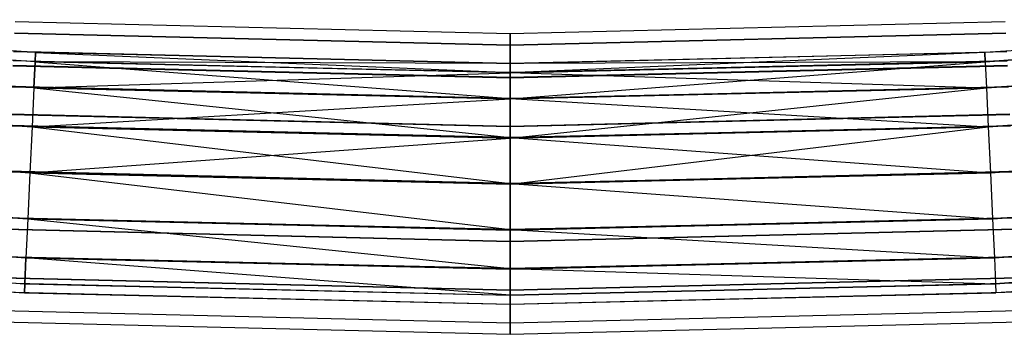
# Model space of a CAD drawing. Extents: x -176 to 176, y -176 to 176.
# Tile 133 of 208: x -8.16 to 8.22, y -175.5 to -170.27. Entities that reach past the tile are written whole.
import ezdxf

# ---------------------------------------------------------------- set-up
doc = ezdxf.new("R2010")
doc.units = 0
doc.header["$LTSCALE"] = 25.4
doc.layers.get('0').update_dxf_attribs({"linetype": 'CONTINUOUS'})

# ---------------------------------------------------------------- blocks, each defined once
blk = doc.blocks.new('BIURKOWA_B_STL')
at = {"color": 0}
for p, q in [((-7.897, -170.818, 408), (-15.778, -170.271, 408)), ((-7.897, -170.818, 408), (-15.778, -170.271, 408)), ((-7.897, -170.818, 197), (-15.778, -170.271, 197)), ((-7.897, -170.818, 197), (-15.778, -170.271, 197)), ((-8.237, -170.301, 408), (0, -170.5, 408)), ((-8.237, -170.301, 408), (0, -170.5, 408)), ((-8.237, -170.301, 196.996), (0, -170.5, 196.996)), ((-8.237, -170.301, 196.996), (0, -170.5, 196.996)), ((0, -170.5, 408), (8.237, -170.301, 408)), ((0, -170.5, 408), (8.237, -170.301, 408)), ((0, -170.5, 196.996), (8.237, -170.301, 196.996)), ((0, -170.5, 196.996), (8.237, -170.301, 196.996)), ((15.778, -170.271, 408), (7.897, -170.818, 408)), ((15.778, -170.271, 408), (7.897, -170.818, 408)), ((15.778, -170.271, 197), (7.897, -170.818, 197)), ((15.778, -170.271, 197), (7.897, -170.818, 197)), ((-7.904, -170.97, 407.235), (-15.792, -170.422, 407.235)), ((-7.904, -170.97, 407.235), (-15.792, -170.422, 407.235)), ((-7.904, -170.97, 408.765), (-15.792, -170.422, 408.765)), ((-7.904, -170.97, 408.765), (-15.792, -170.422, 408.765)), ((-7.904, -170.97, 196.235), (-15.792, -170.422, 196.235)), ((-7.904, -170.97, 196.235), (-15.792, -170.422, 196.235)), ((-7.904, -170.97, 197.765), (-15.792, -170.422, 197.765)), ((-7.904, -170.97, 197.765), (-15.792, -170.422, 197.765)), ((-8.247, -170.489, 197.952), (0, -170.688, 197.952)), ((-8.247, -170.489, 197.952), (0, -170.688, 197.952)), ((-8.247, -170.491, 407.043), (0, -170.69, 407.043)), ((-8.247, -170.491, 407.043), (0, -170.69, 407.043)), ((-8.247, -170.491, 408.957), (0, -170.69, 408.957)), ((-8.247, -170.491, 408.957), (0, -170.69, 408.957)), ((-8.247, -170.492, 196.04), (0, -170.692, 196.04)), ((-8.247, -170.492, 196.04), (0, -170.692, 196.04)), ((0, -170.688, 197.952), (8.247, -170.489, 197.952)), ((0, -170.688, 197.952), (8.247, -170.489, 197.952)), ((0, -170.69, 407.043), (8.247, -170.491, 407.043)), ((0, -170.69, 407.043), (8.247, -170.491, 407.043)), ((0, -170.69, 408.957), (8.247, -170.491, 408.957)), ((0, -170.69, 408.957), (8.247, -170.491, 408.957)), ((0, -170.692, 196.04), (8.247, -170.492, 196.04)), ((0, -170.692, 196.04), (8.247, -170.492, 196.04)), ((0, -170.5, 408), (0, -170.69, 407.043)), ((0, -170.69, 408.957), (0, -170.5, 408)), ((0, -170.5, 408), (0, -170.69, 407.043)), ((0, -170.69, 408.957), (0, -170.5, 408)), ((0, -170.5, 196.996), (0, -170.692, 196.04)), ((0, -170.688, 197.952), (0, -170.5, 196.996)), ((0, -170.5, 196.996), (0, -170.692, 196.04)), ((0, -170.688, 197.952), (0, -170.5, 196.996)), ((15.792, -170.422, 408.765), (7.904, -170.97, 408.765)), ((7.904, -170.97, 407.235), (15.792, -170.422, 407.235)), ((15.792, -170.422, 408.765), (7.904, -170.97, 408.765)), ((7.904, -170.97, 407.235), (15.792, -170.422, 407.235)), ((15.792, -170.422, 197.765), (7.904, -170.97, 197.765)), ((7.904, -170.97, 196.235), (15.792, -170.422, 196.235)), ((15.792, -170.422, 197.765), (7.904, -170.97, 197.765)), ((7.904, -170.97, 196.235), (15.792, -170.422, 196.235)), ((0, -171, 196.996), (-8.262, -170.8, 196.996)), ((0, -171, 196.996), (-8.262, -170.8, 196.996)), ((-8.262, -170.8, 408), (0, -171, 408)), ((-8.262, -170.8, 408), (0, -171, 408)), ((-7.897, -170.818, 408), (-7.904, -170.97, 408.765)), ((-7.904, -170.97, 407.235), (-7.897, -170.818, 408)), ((-7.904, -170.97, 407.235), (-7.897, -170.818, 408)), ((-7.897, -170.818, 408), (-7.904, -170.97, 408.765)), ((-7.904, -170.97, 196.235), (-7.897, -170.818, 197)), ((-7.904, -170.97, 196.235), (-7.897, -170.818, 197)), ((-7.897, -170.818, 197), (-7.904, -170.97, 197.765)), ((-7.897, -170.818, 197), (-7.904, -170.97, 197.765)), ((0, -171, 408), (-7.897, -170.818, 408)), ((0, -171, 408), (-7.897, -170.818, 408)), ((0, -171, 196.996), (-7.897, -170.818, 197)), ((-7.897, -170.818, 197), (0, -171.15, 197.761)), ((0, -171, 196.996), (-7.897, -170.818, 197)), ((-7.897, -170.818, 197), (0, -171.15, 197.761)), ((0, -171.228, 198.764), (0, -170.688, 197.952)), ((0, -171.228, 198.764), (0, -170.688, 197.952)), ((0, -170.69, 407.043), (0, -171.232, 406.232)), ((0, -171.232, 409.768), (0, -170.69, 408.957)), ((0, -170.69, 407.043), (0, -171.232, 406.232)), ((0, -171.232, 409.768), (0, -170.69, 408.957)), ((0, -170.692, 196.04), (0, -171.235, 195.23)), ((0, -170.692, 196.04), (0, -171.235, 195.23)), ((0, -171, 196.996), (8.262, -170.8, 196.996)), ((0, -171, 196.996), (8.262, -170.8, 196.996)), ((0, -171, 408), (8.262, -170.8, 408)), ((0, -171, 408), (8.262, -170.8, 408)), ((7.897, -170.818, 408), (0, -171, 408)), ((7.897, -170.818, 408), (0, -171, 408)), ((7.897, -170.818, 197), (0, -171, 196.996)), ((7.897, -170.818, 197), (0, -171, 196.996)), ((7.897, -170.818, 197), (0, -171.154, 196.231)), ((7.897, -170.818, 197), (0, -171.154, 196.231)), ((7.897, -170.818, 408), (7.904, -170.97, 408.765)), ((7.897, -170.818, 408), (7.904, -170.97, 408.765)), ((7.904, -170.97, 407.235), (7.897, -170.818, 408)), ((7.904, -170.97, 407.235), (7.897, -170.818, 408)), ((7.897, -170.818, 197), (7.904, -170.97, 197.765)), ((7.897, -170.818, 197), (7.904, -170.97, 197.765)), ((7.904, -170.97, 196.235), (7.897, -170.818, 197)), ((7.904, -170.97, 196.235), (7.897, -170.818, 197)), ((-7.924, -171.403, 406.586), (-15.832, -170.854, 406.586)), ((-7.924, -171.403, 406.586), (-15.832, -170.854, 406.586)), ((-7.924, -171.403, 409.414), (-15.832, -170.854, 409.414)), ((-7.924, -171.403, 409.414), (-15.832, -170.854, 409.414)), ((-7.924, -171.403, 195.586), (-15.832, -170.854, 195.586)), ((-7.924, -171.403, 195.586), (-15.832, -170.854, 195.586)), ((-7.924, -171.403, 198.414), (-15.832, -170.854, 198.414)), ((-7.924, -171.403, 198.414), (-15.832, -170.854, 198.414)), ((-8.269, -170.95, 197.761), (0, -171.15, 197.761)), ((-8.269, -170.95, 197.761), (0, -171.15, 197.761)), ((0, -171.152, 408.765), (-8.269, -170.952, 408.765)), ((0, -171.152, 407.235), (-8.269, -170.952, 407.235)), ((0, -171.152, 408.765), (-8.269, -170.952, 408.765)), ((0, -171.152, 407.235), (-8.269, -170.952, 407.235)), ((0, -171.154, 196.231), (-8.269, -170.954, 196.231)), ((0, -171.154, 196.231), (-8.269, -170.954, 196.231)), ((-7.924, -171.403, 406.586), (-7.904, -170.97, 407.235)), ((-7.924, -171.403, 406.586), (-7.904, -170.97, 407.235)), ((-7.904, -170.97, 408.765), (-7.924, -171.403, 409.414)), ((-7.904, -170.97, 408.765), (-7.924, -171.403, 409.414)), ((-7.924, -171.403, 195.586), (-7.904, -170.97, 196.235)), ((-7.904, -170.97, 197.765), (-7.924, -171.403, 198.414)), ((-7.904, -170.97, 197.765), (-7.924, -171.403, 198.414)), ((-7.924, -171.403, 195.586), (-7.904, -170.97, 196.235)), ((0, -171.152, 407.235), (-7.904, -170.97, 407.235)), ((0, -171.152, 408.765), (-7.904, -170.97, 408.765)), ((0, -171.152, 407.235), (-7.904, -170.97, 407.235)), ((0, -171.152, 408.765), (-7.904, -170.97, 408.765)), ((0, -171, 196.996), (-7.904, -170.97, 196.235)), ((0, -171.15, 197.761), (-7.904, -170.97, 197.765)), ((-7.904, -170.97, 197.765), (0, -171.582, 198.41)), ((0, -171.15, 197.761), (-7.904, -170.97, 197.765)), ((-7.904, -170.97, 197.765), (0, -171.582, 198.41)), ((0, -171.154, 196.231), (-7.904, -170.97, 196.235)), ((0, -171, 196.996), (-7.904, -170.97, 196.235)), ((0, -171.154, 196.231), (-7.904, -170.97, 196.235)), ((0, -171.15, 197.761), (8.269, -170.95, 197.761)), ((0, -171.15, 197.761), (8.269, -170.95, 197.761)), ((0, -171.152, 408.765), (8.269, -170.952, 408.765)), ((0, -171.152, 408.765), (8.269, -170.952, 408.765)), ((0, -171.152, 407.235), (8.269, -170.952, 407.235)), ((0, -171.152, 407.235), (8.269, -170.952, 407.235)), ((0, -171.154, 196.231), (8.269, -170.954, 196.231)), ((0, -171.154, 196.231), (8.269, -170.954, 196.231)), ((0, -171.152, 407.235), (7.904, -170.97, 407.235)), ((7.904, -170.97, 408.765), (0, -171.152, 408.765)), ((7.904, -170.97, 408.765), (0, -171.152, 408.765)), ((0, -171.152, 407.235), (7.904, -170.97, 407.235)), ((0, -171.588, 195.583), (7.904, -170.97, 196.235)), ((0, -171.154, 196.231), (7.904, -170.97, 196.235)), ((0, -171.588, 195.583), (7.904, -170.97, 196.235)), ((7.904, -170.97, 197.765), (0, -171.15, 197.761)), ((7.904, -170.97, 197.765), (0, -171.15, 197.761)), ((7.904, -170.97, 197.765), (0, -171, 196.996)), ((7.904, -170.97, 197.765), (0, -171, 196.996)), ((0, -171.154, 196.231), (7.904, -170.97, 196.235)), ((0, -171, 408), (0, -171.152, 408.765)), ((0, -171, 408), (0, -171.152, 408.765)), ((0, -171.152, 407.235), (0, -171, 408)), ((0, -171.152, 407.235), (0, -171, 408)), ((0, -171.154, 196.231), (0, -171, 196.996)), ((0, -171, 196.996), (0, -171.15, 197.761)), ((0, -171, 196.996), (0, -171.15, 197.761)), ((0, -171.154, 196.231), (0, -171, 196.996)), ((0, -171, 408), (0, -171.152, 408.765)), ((0, -171.152, 407.235), (0, -171, 408)), ((0, -171, 408), (0, -171.152, 408.765)), ((0, -171.152, 407.235), (0, -171, 408)), ((0, -171, 196.996), (0, -171.15, 197.761)), ((0, -171, 196.996), (0, -171.15, 197.761)), ((0, -171.154, 196.231), (0, -171, 196.996)), ((0, -171.154, 196.231), (0, -171, 196.996)), ((7.904, -170.97, 407.235), (7.924, -171.403, 406.586)), ((7.904, -170.97, 407.235), (7.924, -171.403, 406.586)), ((7.904, -170.97, 408.765), (7.924, -171.403, 409.414)), ((7.904, -170.97, 408.765), (7.924, -171.403, 409.414)), ((7.904, -170.97, 196.235), (7.924, -171.403, 195.586)), ((7.904, -170.97, 196.235), (7.924, -171.403, 195.586)), ((7.904, -170.97, 197.765), (7.924, -171.403, 198.414)), ((7.904, -170.97, 197.765), (7.924, -171.403, 198.414)), ((7.924, -171.403, 406.586), (15.832, -170.854, 406.586)), ((7.924, -171.403, 406.586), (15.832, -170.854, 406.586)), ((15.832, -170.854, 409.414), (7.924, -171.403, 409.414)), ((15.832, -170.854, 409.414), (7.924, -171.403, 409.414)), ((7.924, -171.403, 195.586), (15.832, -170.854, 195.586)), ((7.924, -171.403, 195.586), (15.832, -170.854, 195.586)), ((15.832, -170.854, 198.414), (7.924, -171.403, 198.414)), ((15.832, -170.854, 198.414), (7.924, -171.403, 198.414)), ((-8.273, -171.028, 198.764), (0, -171.228, 198.764)), ((-8.273, -171.028, 198.764), (0, -171.228, 198.764)), ((-8.273, -171.032, 406.232), (0, -171.232, 406.232)), ((-8.273, -171.032, 406.232), (0, -171.232, 406.232)), ((-8.273, -171.032, 409.768), (0, -171.232, 409.768)), ((-8.273, -171.032, 409.768), (0, -171.232, 409.768)), ((-8.273, -171.035, 195.23), (0, -171.235, 195.23)), ((-8.273, -171.035, 195.23), (0, -171.235, 195.23)), ((-7.924, -171.403, 195.586), (0, -171.154, 196.231)), ((-7.924, -171.403, 195.586), (0, -171.154, 196.231)), ((0, -171.228, 198.764), (8.273, -171.028, 198.764)), ((0, -171.228, 198.764), (8.273, -171.028, 198.764)), ((0, -171.232, 406.232), (8.273, -171.032, 406.232)), ((0, -171.232, 406.232), (8.273, -171.032, 406.232)), ((0, -171.232, 409.768), (8.273, -171.032, 409.768)), ((0, -171.232, 409.768), (8.273, -171.032, 409.768)), ((0, -171.235, 195.23), (8.273, -171.035, 195.23)), ((0, -171.235, 195.23), (8.273, -171.035, 195.23)), ((0, -171.15, 197.761), (0, -171.582, 198.41)), ((0, -171.15, 197.761), (0, -171.582, 198.41)), ((0, -171.15, 197.761), (7.924, -171.403, 198.414)), ((0, -171.15, 197.761), (7.924, -171.403, 198.414)), ((0, -171.15, 197.761), (0, -171.582, 198.41)), ((0, -171.15, 197.761), (0, -171.582, 198.41)), ((0, -171.152, 407.235), (0, -171.586, 406.586)), ((0, -171.152, 407.235), (0, -171.586, 406.586)), ((0, -171.152, 408.765), (0, -171.586, 409.414)), ((0, -171.152, 408.765), (0, -171.586, 409.414)), ((0, -171.152, 407.235), (0, -171.586, 406.586)), ((0, -171.152, 408.765), (0, -171.586, 409.414)), ((0, -171.152, 408.765), (0, -171.586, 409.414)), ((0, -171.152, 407.235), (0, -171.586, 406.586)), ((0, -171.588, 195.583), (0, -171.154, 196.231)), ((0, -171.588, 195.583), (0, -171.154, 196.231)), ((0, -171.588, 195.583), (0, -171.154, 196.231)), ((0, -171.588, 195.583), (0, -171.154, 196.231)), ((0, -172.038, 199.307), (0, -171.228, 198.764)), ((0, -172.038, 199.307), (0, -171.228, 198.764)), ((0, -171.232, 406.232), (0, -172.043, 405.69)), ((0, -172.043, 410.31), (0, -171.232, 409.768)), ((0, -171.232, 406.232), (0, -172.043, 405.69)), ((0, -172.043, 410.31), (0, -171.232, 409.768)), ((0, -171.235, 195.23), (0, -172.046, 194.689)), ((0, -171.235, 195.23), (0, -172.046, 194.689)), ((-15.892, -171.5, 406.152), (-7.954, -172.051, 406.152)), ((-15.892, -171.5, 406.152), (-7.954, -172.051, 406.152)), ((-7.954, -172.051, 409.848), (-15.892, -171.5, 409.848)), ((-7.954, -172.051, 409.848), (-15.892, -171.5, 409.848)), ((-15.892, -171.5, 195.152), (-7.954, -172.051, 195.152)), ((-15.892, -171.5, 195.152), (-7.954, -172.051, 195.152)), ((-7.954, -172.051, 198.848), (-15.892, -171.5, 198.848)), ((-7.954, -172.051, 198.848), (-15.892, -171.5, 198.848)), ((0, -171.582, 198.41), (-8.29, -171.381, 198.41)), ((0, -171.582, 198.41), (-8.29, -171.381, 198.41)), ((0, -171.586, 406.586), (-8.29, -171.385, 406.586)), ((0, -171.586, 406.586), (-8.29, -171.385, 406.586)), ((0, -171.586, 409.414), (-8.29, -171.385, 409.414)), ((0, -171.586, 409.414), (-8.29, -171.385, 409.414)), ((-8.29, -171.388, 195.583), (0, -171.588, 195.583)), ((-8.29, -171.388, 195.583), (0, -171.588, 195.583)), ((-7.924, -171.403, 406.586), (-7.954, -172.051, 406.152)), ((-7.924, -171.403, 406.586), (-7.954, -172.051, 406.152)), ((-7.924, -171.403, 409.414), (-7.954, -172.051, 409.848)), ((-7.924, -171.403, 409.414), (-7.954, -172.051, 409.848)), ((-7.924, -171.403, 195.586), (-7.954, -172.051, 195.152)), ((-7.924, -171.403, 195.586), (-7.954, -172.051, 195.152)), ((-7.924, -171.403, 198.414), (-7.954, -172.051, 198.848)), ((-7.924, -171.403, 198.414), (-7.954, -172.051, 198.848)), ((-7.924, -171.403, 406.586), (0, -171.586, 406.586)), ((-7.924, -171.403, 406.586), (0, -171.586, 406.586)), ((0, -171.586, 409.414), (-7.924, -171.403, 409.414)), ((0, -171.586, 409.414), (-7.924, -171.403, 409.414)), ((-7.924, -171.403, 195.586), (0, -171.588, 195.583)), ((-7.924, -171.403, 195.586), (0, -171.588, 195.583)), ((0, -171.582, 198.41), (-7.924, -171.403, 198.414)), ((-7.924, -171.403, 198.414), (0, -172.229, 198.845)), ((0, -171.582, 198.41), (-7.924, -171.403, 198.414)), ((-7.924, -171.403, 198.414), (0, -172.229, 198.845)), ((0, -171.582, 198.41), (8.29, -171.381, 198.41)), ((0, -171.582, 198.41), (8.29, -171.381, 198.41)), ((0, -171.586, 409.414), (8.29, -171.385, 409.414)), ((0, -171.586, 409.414), (8.29, -171.385, 409.414)), ((0, -171.586, 406.586), (8.29, -171.385, 406.586)), ((0, -171.586, 406.586), (8.29, -171.385, 406.586)), ((0, -171.588, 195.583), (8.29, -171.388, 195.583)), ((0, -171.588, 195.583), (8.29, -171.388, 195.583)), ((0, -171.586, 406.586), (7.924, -171.403, 406.586)), ((0, -171.586, 406.586), (7.924, -171.403, 406.586)), ((7.924, -171.403, 409.414), (0, -171.586, 409.414)), ((7.924, -171.403, 409.414), (0, -171.586, 409.414)), ((0, -172.237, 195.151), (7.924, -171.403, 195.586)), ((0, -171.588, 195.583), (7.924, -171.403, 195.586)), ((0, -172.237, 195.151), (7.924, -171.403, 195.586)), ((0, -171.588, 195.583), (7.924, -171.403, 195.586)), ((7.924, -171.403, 198.414), (0, -171.582, 198.41)), ((7.924, -171.403, 198.414), (0, -171.582, 198.41)), ((7.924, -171.403, 406.586), (7.954, -172.051, 406.152)), ((7.924, -171.403, 406.586), (7.954, -172.051, 406.152)), ((7.924, -171.403, 409.414), (7.954, -172.051, 409.848)), ((7.924, -171.403, 409.414), (7.954, -172.051, 409.848)), ((7.924, -171.403, 195.586), (7.954, -172.051, 195.152)), ((7.924, -171.403, 195.586), (7.954, -172.051, 195.152)), ((7.924, -171.403, 198.414), (7.954, -172.051, 198.848)), ((7.924, -171.403, 198.414), (7.954, -172.051, 198.848)), ((7.954, -172.051, 406.152), (15.892, -171.5, 406.152)), ((7.954, -172.051, 406.152), (15.892, -171.5, 406.152)), ((15.892, -171.5, 409.848), (7.954, -172.051, 409.848)), ((15.892, -171.5, 409.848), (7.954, -172.051, 409.848)), ((7.954, -172.051, 195.152), (15.892, -171.5, 195.152)), ((7.954, -172.051, 195.152), (15.892, -171.5, 195.152)), ((15.892, -171.5, 198.848), (7.954, -172.051, 198.848)), ((15.892, -171.5, 198.848), (7.954, -172.051, 198.848)), ((-7.954, -172.051, 195.152), (0, -171.588, 195.583)), ((-7.954, -172.051, 195.152), (0, -171.588, 195.583)), ((0, -171.582, 198.41), (0, -172.229, 198.845)), ((0, -171.582, 198.41), (0, -172.229, 198.845)), ((0, -171.582, 198.41), (7.954, -172.051, 198.848)), ((0, -171.582, 198.41), (7.954, -172.051, 198.848)), ((0, -171.582, 198.41), (0, -172.229, 198.845)), ((0, -171.582, 198.41), (0, -172.229, 198.845)), ((0, -171.586, 406.586), (0, -172.235, 406.152)), ((0, -171.586, 406.586), (0, -172.235, 406.152)), ((0, -171.586, 409.414), (0, -172.235, 409.848)), ((0, -171.586, 409.414), (0, -172.235, 409.848)), ((0, -171.586, 406.586), (0, -172.235, 406.152)), ((0, -171.586, 409.414), (0, -172.235, 409.848)), ((0, -171.586, 409.414), (0, -172.235, 409.848)), ((0, -171.586, 406.586), (0, -172.235, 406.152)), ((0, -172.237, 195.151), (0, -171.588, 195.583)), ((0, -172.237, 195.151), (0, -171.588, 195.583)), ((0, -172.237, 195.151), (0, -171.588, 195.583)), ((0, -172.237, 195.151), (0, -171.588, 195.583)), ((-8.312, -171.837, 199.307), (0, -172.038, 199.307)), ((-8.312, -171.837, 199.307), (0, -172.038, 199.307)), ((-8.312, -171.842, 405.69), (0, -172.043, 405.69)), ((-8.312, -171.842, 405.69), (0, -172.043, 405.69)), ((-8.312, -171.842, 410.31), (0, -172.043, 410.31)), ((-8.312, -171.842, 410.31), (0, -172.043, 410.31)), ((-8.312, -171.845, 194.689), (0, -172.046, 194.689)), ((-8.312, -171.845, 194.689), (0, -172.046, 194.689)), ((0, -172.038, 199.307), (8.312, -171.837, 199.307)), ((0, -172.038, 199.307), (8.312, -171.837, 199.307)), ((0, -172.043, 405.69), (8.312, -171.842, 405.69)), ((0, -172.043, 405.69), (8.312, -171.842, 405.69)), ((0, -172.043, 410.31), (8.312, -171.842, 410.31)), ((0, -172.043, 410.31), (8.312, -171.842, 410.31)), ((0, -172.046, 194.689), (8.312, -171.845, 194.689)), ((0, -172.046, 194.689), (8.312, -171.845, 194.689)), ((0, -172.229, 198.845), (-8.321, -172.028, 198.845)), ((0, -172.229, 198.845), (-8.321, -172.028, 198.845)), ((-8.321, -172.034, 406.152), (0, -172.235, 406.152)), ((-8.321, -172.034, 406.152), (0, -172.235, 406.152)), ((0, -172.235, 409.848), (-8.321, -172.034, 409.848)), ((0, -172.235, 409.848), (-8.321, -172.034, 409.848)), ((0, -172.237, 195.151), (-8.321, -172.036, 195.151)), ((0, -172.237, 195.151), (-8.321, -172.036, 195.151)), ((-7.954, -172.051, 406.152), (-7.99, -172.815, 406)), ((-7.954, -172.051, 406.152), (-7.99, -172.815, 406)), ((-7.954, -172.051, 409.848), (-7.99, -172.815, 410)), ((-7.954, -172.051, 409.848), (-7.99, -172.815, 410)), ((-7.954, -172.051, 195.152), (-7.99, -172.815, 195)), ((-7.954, -172.051, 195.152), (-7.99, -172.815, 195)), ((-7.954, -172.051, 198.848), (-7.99, -172.815, 199)), ((-7.954, -172.051, 198.848), (-7.99, -172.815, 199)), ((-7.954, -172.051, 406.152), (0, -172.235, 406.152)), ((-7.954, -172.051, 406.152), (0, -172.235, 406.152)), ((0, -172.235, 409.848), (-7.954, -172.051, 409.848)), ((0, -172.235, 409.848), (-7.954, -172.051, 409.848)), ((-7.954, -172.051, 195.152), (0, -172.237, 195.151)), ((-7.954, -172.051, 195.152), (0, -172.237, 195.151)), ((0, -172.229, 198.845), (-7.954, -172.051, 198.848)), ((-7.954, -172.051, 198.848), (0, -172.993, 199)), ((0, -172.229, 198.845), (-7.954, -172.051, 198.848)), ((-7.954, -172.051, 198.848), (0, -172.993, 199)), ((0, -172.229, 198.845), (8.321, -172.028, 198.845)), ((0, -172.229, 198.845), (8.321, -172.028, 198.845)), ((0, -172.235, 409.848), (8.321, -172.034, 409.848)), ((0, -172.235, 409.848), (8.321, -172.034, 409.848)), ((0, -172.235, 406.152), (8.321, -172.034, 406.152)), ((0, -172.235, 406.152), (8.321, -172.034, 406.152)), ((0, -172.237, 195.151), (8.321, -172.036, 195.151)), ((0, -172.237, 195.151), (8.321, -172.036, 195.151)), ((0, -172.993, 199.5), (0, -172.038, 199.307)), ((0, -172.993, 199.5), (0, -172.038, 199.307)), ((0, -172.043, 405.69), (0, -173, 405.5)), ((0, -173, 410.5), (0, -172.043, 410.31)), ((0, -172.043, 405.69), (0, -173, 405.5)), ((0, -173, 410.5), (0, -172.043, 410.31)), ((0, -172.046, 194.689), (0, -173.002, 194.5)), ((0, -172.046, 194.689), (0, -173.002, 194.5)), ((0, -172.235, 406.152), (7.954, -172.051, 406.152)), ((0, -172.235, 406.152), (7.954, -172.051, 406.152)), ((7.954, -172.051, 409.848), (0, -172.235, 409.848)), ((7.954, -172.051, 409.848), (0, -172.235, 409.848)), ((0, -173.002, 195), (7.954, -172.051, 195.152)), ((0, -172.237, 195.151), (7.954, -172.051, 195.152)), ((0, -173.002, 195), (7.954, -172.051, 195.152)), ((0, -172.237, 195.151), (7.954, -172.051, 195.152)), ((7.954, -172.051, 198.848), (0, -172.229, 198.845)), ((7.954, -172.051, 198.848), (0, -172.229, 198.845)), ((7.954, -172.051, 406.152), (7.99, -172.815, 406)), ((7.954, -172.051, 406.152), (7.99, -172.815, 406)), ((7.954, -172.051, 409.848), (7.99, -172.815, 410)), ((7.954, -172.051, 409.848), (7.99, -172.815, 410)), ((7.954, -172.051, 195.152), (7.99, -172.815, 195)), ((7.954, -172.051, 195.152), (7.99, -172.815, 195)), ((7.954, -172.051, 198.848), (7.99, -172.815, 199)), ((7.954, -172.051, 198.848), (7.99, -172.815, 199)), ((-15.962, -172.262, 406), (-7.99, -172.815, 406)), ((-15.962, -172.262, 406), (-7.99, -172.815, 406)), ((-7.99, -172.815, 410), (-15.962, -172.262, 410)), ((-7.99, -172.815, 410), (-15.962, -172.262, 410)), ((-15.962, -172.262, 195), (-7.99, -172.815, 195)), ((-15.962, -172.262, 195), (-7.99, -172.815, 195)), ((-7.99, -172.815, 199), (-15.962, -172.262, 199)), ((-7.99, -172.815, 199), (-15.962, -172.262, 199)), ((-7.99, -172.815, 195), (0, -172.237, 195.151)), ((-7.99, -172.815, 195), (0, -172.237, 195.151)), ((0, -172.229, 198.845), (0, -172.993, 199)), ((0, -172.229, 198.845), (0, -172.993, 199)), ((0, -172.229, 198.845), (7.99, -172.815, 199)), ((0, -172.229, 198.845), (7.99, -172.815, 199)), ((0, -172.229, 198.845), (0, -172.993, 199)), ((0, -172.229, 198.845), (0, -172.993, 199)), ((0, -172.235, 406.152), (0, -173, 406)), ((0, -172.235, 406.152), (0, -173, 406)), ((0, -172.235, 409.848), (0, -173, 410)), ((0, -172.235, 409.848), (0, -173, 410)), ((0, -172.235, 406.152), (0, -173, 406)), ((0, -172.235, 409.848), (0, -173, 410)), ((0, -172.235, 409.848), (0, -173, 410)), ((0, -172.235, 406.152), (0, -173, 406)), ((0, -173.002, 195), (0, -172.237, 195.151)), ((0, -173.002, 195), (0, -172.237, 195.151)), ((0, -173.002, 195), (0, -172.237, 195.151)), ((0, -173.002, 195), (0, -172.237, 195.151)), ((7.99, -172.815, 406), (15.962, -172.262, 406)), ((7.99, -172.815, 406), (15.962, -172.262, 406)), ((15.962, -172.262, 410), (7.99, -172.815, 410)), ((15.962, -172.262, 410), (7.99, -172.815, 410)), ((7.99, -172.815, 195), (15.962, -172.262, 195)), ((7.99, -172.815, 195), (15.962, -172.262, 195)), ((15.962, -172.262, 199), (7.99, -172.815, 199)), ((15.962, -172.262, 199), (7.99, -172.815, 199)), ((-8.358, -172.791, 199.5), (0, -172.993, 199.5)), ((-8.358, -172.791, 199.5), (0, -172.993, 199.5)), ((0, -172.993, 199), (-8.358, -172.791, 199)), ((0, -172.993, 199), (-8.358, -172.791, 199)), ((-8.358, -172.798, 405.5), (0, -173, 405.5)), ((-8.358, -172.798, 405.5), (0, -173, 405.5)), ((-8.358, -172.798, 410.5), (0, -173, 410.5)), ((-8.358, -172.798, 410.5), (0, -173, 410.5)), ((-8.358, -172.798, 410), (0, -173, 410)), ((-8.358, -172.798, 406), (0, -173, 406)), ((-8.358, -172.798, 406), (0, -173, 406)), ((-8.358, -172.798, 410), (0, -173, 410)), ((-8.358, -172.8, 194.5), (0, -173.002, 194.5)), ((-8.358, -172.8, 194.5), (0, -173.002, 194.5)), ((0, -173.002, 195), (-8.358, -172.8, 195)), ((0, -173.002, 195), (-8.358, -172.8, 195)), ((0, -172.993, 199.5), (8.358, -172.791, 199.5)), ((0, -172.993, 199.5), (8.358, -172.791, 199.5)), ((0, -172.993, 199), (8.358, -172.791, 199)), ((0, -172.993, 199), (8.358, -172.791, 199)), ((0, -173, 405.5), (8.358, -172.798, 405.5)), ((0, -173, 405.5), (8.358, -172.798, 405.5)), ((0, -173, 410.5), (8.358, -172.798, 410.5)), ((0, -173, 410.5), (8.358, -172.798, 410.5)), ((0, -173, 410), (8.358, -172.798, 410)), ((0, -173, 410), (8.358, -172.798, 410)), ((0, -173, 406), (8.358, -172.798, 406)), ((0, -173, 406), (8.358, -172.798, 406)), ((0, -173.002, 194.5), (8.358, -172.8, 194.5)), ((0, -173.002, 194.5), (8.358, -172.8, 194.5)), ((0, -173.002, 195), (8.358, -172.8, 195)), ((0, -173.002, 195), (8.358, -172.8, 195)), ((-7.99, -172.815, 406), (-8.025, -173.58, 406.152)), ((-7.99, -172.815, 406), (-8.025, -173.58, 406.152)), ((-7.99, -172.815, 410), (-8.025, -173.58, 409.848)), ((-7.99, -172.815, 410), (-8.025, -173.58, 409.848)), ((-7.99, -172.815, 195), (-8.025, -173.58, 195.152)), ((-7.99, -172.815, 195), (-8.025, -173.58, 195.152)), ((-7.99, -172.815, 199), (-8.025, -173.58, 198.848)), ((-7.99, -172.815, 199), (-8.025, -173.58, 198.848)), ((-7.99, -172.815, 406), (0, -173, 406)), ((-7.99, -172.815, 406), (0, -173, 406)), ((0, -173, 410), (-7.99, -172.815, 410)), ((0, -173, 410), (-7.99, -172.815, 410)), ((-7.99, -172.815, 195), (0, -173.002, 195)), ((-7.99, -172.815, 195), (0, -173.002, 195)), ((0, -172.993, 199), (-7.99, -172.815, 199)), ((-7.99, -172.815, 199), (0, -173.759, 198.851)), ((0, -172.993, 199), (-7.99, -172.815, 199)), ((-7.99, -172.815, 199), (0, -173.759, 198.851)), ((0, -173, 406), (7.99, -172.815, 406)), ((0, -173, 406), (7.99, -172.815, 406)), ((7.99, -172.815, 410), (0, -173, 410)), ((7.99, -172.815, 410), (0, -173, 410)), ((0, -173.002, 195), (7.99, -172.815, 195)), ((0, -173.002, 195), (7.99, -172.815, 195)), ((7.99, -172.815, 199), (0, -172.993, 199)), ((7.99, -172.815, 199), (0, -172.993, 199)), ((7.99, -172.815, 406), (8.025, -173.58, 406.152)), ((7.99, -172.815, 406), (8.025, -173.58, 406.152)), ((7.99, -172.815, 410), (8.025, -173.58, 409.848)), ((7.99, -172.815, 410), (8.025, -173.58, 409.848)), ((7.99, -172.815, 195), (8.025, -173.58, 195.152)), ((7.99, -172.815, 195), (8.025, -173.58, 195.152)), ((7.99, -172.815, 199), (8.025, -173.58, 198.848)), ((7.99, -172.815, 199), (8.025, -173.58, 198.848)), ((-8.025, -173.58, 409.848), (-16.033, -173.024, 409.848)), ((-16.033, -173.024, 406.152), (-8.025, -173.58, 406.152)), ((-16.033, -173.024, 406.152), (-8.025, -173.58, 406.152)), ((-8.025, -173.58, 409.848), (-16.033, -173.024, 409.848)), ((-8.025, -173.58, 198.848), (-16.033, -173.024, 198.848)), ((-16.033, -173.024, 195.152), (-8.025, -173.58, 195.152)), ((-16.033, -173.024, 195.152), (-8.025, -173.58, 195.152)), ((-8.025, -173.58, 198.848), (-16.033, -173.024, 198.848)), ((0, -173.95, 199.312), (0, -172.993, 199.5)), ((0, -173.95, 199.312), (0, -172.993, 199.5)), ((0, -172.993, 199), (0, -173.759, 198.851)), ((0, -172.993, 199), (0, -173.759, 198.851)), ((0, -172.993, 199), (8.025, -173.58, 198.848)), ((0, -172.993, 199), (8.025, -173.58, 198.848)), ((0, -172.993, 199), (0, -173.759, 198.851)), ((0, -172.993, 199), (0, -173.759, 198.851)), ((0, -173, 406), (0, -173.765, 406.152)), ((0, -173, 406), (0, -173.765, 406.152)), ((0, -173, 410), (0, -173.765, 409.848)), ((0, -173, 410), (0, -173.765, 409.848)), ((0, -173, 405.5), (0, -173.957, 405.69)), ((0, -173.957, 410.31), (0, -173, 410.5)), ((0, -173, 405.5), (0, -173.957, 405.69)), ((0, -173.957, 410.31), (0, -173, 410.5)), ((0, -173, 410), (0, -173.765, 409.848)), ((0, -173, 406), (0, -173.765, 406.152)), ((0, -173, 410), (0, -173.765, 409.848)), ((0, -173, 406), (0, -173.765, 406.152)), ((0, -173.002, 194.5), (0, -173.958, 194.691)), ((0, -173.002, 194.5), (0, -173.958, 194.691)), ((0, -173.767, 195.153), (0, -173.002, 195)), ((0, -173.767, 195.153), (0, -173.002, 195)), ((0, -173.767, 195.153), (0, -173.002, 195)), ((0, -173.767, 195.153), (0, -173.002, 195)), ((8.025, -173.58, 406.152), (16.033, -173.024, 406.152)), ((8.025, -173.58, 406.152), (16.033, -173.024, 406.152)), ((16.033, -173.024, 409.848), (8.025, -173.58, 409.848)), ((16.033, -173.024, 409.848), (8.025, -173.58, 409.848)), ((8.025, -173.58, 195.152), (16.033, -173.024, 195.152)), ((8.025, -173.58, 195.152), (16.033, -173.024, 195.152)), ((16.033, -173.024, 198.848), (8.025, -173.58, 198.848)), ((16.033, -173.024, 198.848), (8.025, -173.58, 198.848)), ((-8.395, -173.556, 198.851), (0, -173.759, 198.851)), ((-8.395, -173.556, 198.851), (0, -173.759, 198.851)), ((0, -173.765, 409.848), (-8.395, -173.562, 409.848)), ((-8.395, -173.562, 406.152), (0, -173.765, 406.152)), ((0, -173.765, 409.848), (-8.395, -173.562, 409.848)), ((-8.395, -173.562, 406.152), (0, -173.765, 406.152)), ((-8.395, -173.564, 195.153), (0, -173.767, 195.153)), ((-8.395, -173.564, 195.153), (0, -173.767, 195.153)), ((-8.025, -173.58, 409.848), (-8.055, -174.228, 409.414)), ((-8.025, -173.58, 406.152), (-8.055, -174.228, 406.586)), ((-8.025, -173.58, 406.152), (-8.055, -174.228, 406.586)), ((-8.025, -173.58, 409.848), (-8.055, -174.228, 409.414)), ((-8.025, -173.58, 198.848), (-8.055, -174.228, 198.414)), ((-8.025, -173.58, 195.152), (-8.055, -174.228, 195.586)), ((-8.025, -173.58, 195.152), (-8.055, -174.228, 195.586)), ((-8.025, -173.58, 198.848), (-8.055, -174.228, 198.414)), ((-8.025, -173.58, 406.152), (0, -173.765, 406.152)), ((-8.025, -173.58, 406.152), (0, -173.765, 406.152)), ((0, -173.765, 409.848), (-8.025, -173.58, 409.848)), ((0, -173.765, 409.848), (-8.025, -173.58, 409.848)), ((-8.025, -173.58, 195.152), (0, -173.767, 195.153)), ((-8.025, -173.58, 195.152), (0, -173.767, 195.153)), ((0, -173.759, 198.851), (-8.025, -173.58, 198.848)), ((-8.025, -173.58, 198.848), (0, -174.409, 198.42)), ((0, -173.759, 198.851), (-8.025, -173.58, 198.848)), ((-8.025, -173.58, 198.848), (0, -174.409, 198.42)), ((0, -173.759, 198.851), (8.395, -173.556, 198.851)), ((0, -173.759, 198.851), (8.395, -173.556, 198.851)), ((0, -173.765, 409.848), (8.395, -173.562, 409.848)), ((0, -173.765, 409.848), (8.395, -173.562, 409.848)), ((0, -173.765, 406.152), (8.395, -173.562, 406.152)), ((0, -173.765, 406.152), (8.395, -173.562, 406.152)), ((0, -173.767, 195.153), (8.395, -173.564, 195.153)), ((0, -173.767, 195.153), (8.395, -173.564, 195.153)), ((0, -173.765, 406.152), (8.025, -173.58, 406.152)), ((0, -173.765, 406.152), (8.025, -173.58, 406.152)), ((8.025, -173.58, 409.848), (0, -173.765, 409.848)), ((8.025, -173.58, 409.848), (0, -173.765, 409.848)), ((0, -173.767, 195.153), (8.025, -173.58, 195.152)), ((0, -173.767, 195.153), (8.025, -173.58, 195.152)), ((8.025, -173.58, 198.848), (0, -173.759, 198.851)), ((8.025, -173.58, 198.848), (0, -173.759, 198.851)), ((8.025, -173.58, 406.152), (8.055, -174.228, 406.586)), ((8.025, -173.58, 406.152), (8.055, -174.228, 406.586)), ((8.025, -173.58, 409.848), (8.055, -174.228, 409.414)), ((8.025, -173.58, 409.848), (8.055, -174.228, 409.414)), ((8.025, -173.58, 195.152), (8.055, -174.228, 195.586)), ((8.025, -173.58, 195.152), (8.055, -174.228, 195.586)), ((8.025, -173.58, 198.848), (8.055, -174.228, 198.414)), ((8.025, -173.58, 198.848), (8.055, -174.228, 198.414)), ((-16.093, -173.67, 409.414), (-8.055, -174.228, 409.414)), ((-16.093, -173.67, 409.414), (-8.055, -174.228, 409.414)), ((-16.093, -173.67, 406.586), (-8.055, -174.228, 406.586)), ((-16.093, -173.67, 406.586), (-8.055, -174.228, 406.586)), ((-16.093, -173.67, 198.414), (-8.055, -174.228, 198.414)), ((-16.093, -173.67, 198.414), (-8.055, -174.228, 198.414)), ((-16.093, -173.67, 195.586), (-8.055, -174.228, 195.586)), ((-16.093, -173.67, 195.586), (-8.055, -174.228, 195.586)), ((-8.405, -173.755, 194.691), (0, -173.958, 194.691)), ((-8.405, -173.755, 194.691), (0, -173.958, 194.691)), ((-8.404, -173.747, 199.312), (0, -173.95, 199.312)), ((-8.404, -173.747, 199.312), (0, -173.95, 199.312)), ((-8.404, -173.754, 405.69), (0, -173.957, 405.69)), ((-8.404, -173.754, 405.69), (0, -173.957, 405.69)), ((-8.404, -173.754, 410.31), (0, -173.957, 410.31)), ((-8.404, -173.754, 410.31), (0, -173.957, 410.31)), ((0, -173.95, 199.312), (8.404, -173.747, 199.312)), ((0, -173.95, 199.312), (8.404, -173.747, 199.312)), ((0, -173.957, 405.69), (8.404, -173.754, 405.69)), ((0, -173.957, 405.69), (8.404, -173.754, 405.69)), ((0, -173.957, 410.31), (8.404, -173.754, 410.31)), ((0, -173.957, 410.31), (8.404, -173.754, 410.31)), ((0, -173.958, 194.691), (8.405, -173.755, 194.691)), ((0, -173.958, 194.691), (8.405, -173.755, 194.691)), ((0, -174.409, 198.42), (0, -173.759, 198.851)), ((0, -174.409, 198.42), (0, -173.759, 198.851)), ((0, -173.759, 198.851), (8.055, -174.228, 198.414)), ((0, -173.759, 198.851), (8.055, -174.228, 198.414)), ((0, -174.409, 198.42), (0, -173.759, 198.851)), ((0, -174.409, 198.42), (0, -173.759, 198.851)), ((0, -173.765, 406.152), (0, -174.414, 406.586)), ((0, -173.765, 406.152), (0, -174.414, 406.586)), ((0, -173.765, 409.848), (0, -174.414, 409.414)), ((0, -173.765, 409.848), (0, -174.414, 409.414)), ((0, -173.765, 409.848), (0, -174.414, 409.414)), ((0, -173.765, 406.152), (0, -174.414, 406.586)), ((0, -173.765, 409.848), (0, -174.414, 409.414)), ((0, -173.765, 406.152), (0, -174.414, 406.586)), ((0, -174.415, 195.587), (0, -173.767, 195.153)), ((0, -174.415, 195.587), (0, -173.767, 195.153)), ((0, -174.415, 195.587), (0, -173.767, 195.153)), ((0, -174.415, 195.587), (0, -173.767, 195.153)), ((8.055, -174.228, 406.586), (16.093, -173.67, 406.586)), ((8.055, -174.228, 406.586), (16.093, -173.67, 406.586)), ((16.093, -173.67, 409.414), (8.055, -174.228, 409.414)), ((16.093, -173.67, 409.414), (8.055, -174.228, 409.414)), ((8.055, -174.228, 195.586), (16.093, -173.67, 195.586)), ((8.055, -174.228, 195.586), (16.093, -173.67, 195.586)), ((16.093, -173.67, 198.414), (8.055, -174.228, 198.414)), ((16.093, -173.67, 198.414), (8.055, -174.228, 198.414)), ((0, -174.762, 198.773), (0, -173.95, 199.312)), ((0, -174.762, 198.773), (0, -173.95, 199.312)), ((0, -173.957, 405.69), (0, -174.768, 406.232)), ((0, -174.768, 409.768), (0, -173.957, 410.31)), ((0, -173.957, 405.69), (0, -174.768, 406.232)), ((0, -174.768, 409.768), (0, -173.957, 410.31)), ((0, -173.958, 194.691), (0, -174.769, 195.233)), ((0, -173.958, 194.691), (0, -174.769, 195.233)), ((-16.133, -174.102, 408.765), (-8.075, -174.661, 408.765)), ((-16.133, -174.102, 408.765), (-8.075, -174.661, 408.765)), ((-16.133, -174.102, 407.235), (-8.075, -174.661, 407.235)), ((-16.133, -174.102, 407.235), (-8.075, -174.661, 407.235)), ((-16.133, -174.102, 197.765), (-8.075, -174.661, 197.765)), ((-16.133, -174.102, 197.765), (-8.075, -174.661, 197.765)), ((-16.133, -174.102, 196.235), (-8.075, -174.661, 196.235)), ((-16.133, -174.102, 196.235), (-8.075, -174.661, 196.235)), ((8.075, -174.661, 407.235), (16.133, -174.102, 407.235)), ((8.075, -174.661, 407.235), (16.133, -174.102, 407.235)), ((16.133, -174.102, 408.765), (8.075, -174.661, 408.765)), ((16.133, -174.102, 408.765), (8.075, -174.661, 408.765)), ((8.075, -174.661, 196.235), (16.133, -174.102, 196.235)), ((8.075, -174.661, 196.235), (16.133, -174.102, 196.235)), ((16.133, -174.102, 197.765), (8.075, -174.661, 197.765)), ((16.133, -174.102, 197.765), (8.075, -174.661, 197.765)), ((-16.147, -174.253, 408), (-8.082, -174.813, 408)), ((-16.147, -174.253, 408), (-8.082, -174.813, 408)), ((-16.147, -174.253, 197), (-8.082, -174.813, 197)), ((-16.147, -174.253, 197), (-8.082, -174.813, 197)), ((0, -174.414, 406.586), (-8.427, -174.211, 406.586)), ((-8.427, -174.211, 195.587), (0, -174.415, 195.587)), ((-8.427, -174.211, 195.587), (0, -174.415, 195.587)), ((0, -174.414, 409.414), (-8.427, -174.211, 409.414)), ((0, -174.414, 406.586), (-8.427, -174.211, 406.586)), ((0, -174.414, 409.414), (-8.427, -174.211, 409.414)), ((-8.426, -174.205, 198.42), (0, -174.409, 198.42)), ((-8.426, -174.205, 198.42), (0, -174.409, 198.42)), ((-8.075, -174.661, 408.765), (-8.055, -174.228, 409.414)), ((-8.075, -174.661, 408.765), (-8.055, -174.228, 409.414)), ((-8.055, -174.228, 406.586), (-8.075, -174.661, 407.235)), ((-8.055, -174.228, 406.586), (-8.075, -174.661, 407.235)), ((-8.075, -174.661, 197.765), (-8.055, -174.228, 198.414)), ((-8.075, -174.661, 197.765), (-8.055, -174.228, 198.414)), ((-8.055, -174.228, 195.586), (-8.075, -174.661, 196.235)), ((-8.055, -174.228, 195.586), (-8.075, -174.661, 196.235)), ((0, -174.414, 409.414), (-8.055, -174.228, 409.414)), ((-8.055, -174.228, 406.586), (0, -174.414, 406.586)), ((-8.055, -174.228, 406.586), (0, -174.414, 406.586)), ((0, -174.414, 409.414), (-8.055, -174.228, 409.414)), ((0, -174.848, 197.765), (-8.055, -174.228, 198.414)), ((-8.055, -174.228, 195.586), (0, -174.415, 195.587)), ((-8.055, -174.228, 195.586), (0, -174.415, 195.587)), ((0, -174.409, 198.42), (-8.055, -174.228, 198.414)), ((0, -174.848, 197.765), (-8.055, -174.228, 198.414)), ((0, -174.409, 198.42), (-8.055, -174.228, 198.414)), ((0, -174.409, 198.42), (8.426, -174.205, 198.42)), ((0, -174.409, 198.42), (8.426, -174.205, 198.42)), ((8.427, -174.211, 406.586), (0, -174.414, 406.586)), ((0, -174.415, 195.587), (8.427, -174.211, 195.587)), ((0, -174.415, 195.587), (8.427, -174.211, 195.587)), ((0, -174.414, 409.414), (8.427, -174.211, 409.414)), ((0, -174.414, 409.414), (8.427, -174.211, 409.414)), ((8.427, -174.211, 406.586), (0, -174.414, 406.586)), ((0, -174.414, 406.586), (8.055, -174.228, 406.586)), ((0, -174.414, 406.586), (8.055, -174.228, 406.586)), ((8.055, -174.228, 409.414), (0, -174.414, 409.414)), ((8.055, -174.228, 409.414), (0, -174.414, 409.414)), ((0, -174.415, 195.587), (8.055, -174.228, 195.586)), ((0, -174.415, 195.587), (8.055, -174.228, 195.586)), ((8.055, -174.228, 198.414), (0, -174.409, 198.42)), ((8.055, -174.228, 198.414), (0, -174.409, 198.42)), ((8.055, -174.228, 406.586), (8.075, -174.661, 407.235)), ((8.055, -174.228, 406.586), (8.075, -174.661, 407.235)), ((8.055, -174.228, 409.414), (8.075, -174.661, 408.765)), ((8.055, -174.228, 409.414), (8.075, -174.661, 408.765)), ((8.055, -174.228, 195.586), (8.075, -174.661, 196.235)), ((8.055, -174.228, 195.586), (8.075, -174.661, 196.235)), ((8.055, -174.228, 198.414), (8.075, -174.661, 197.765)), ((8.055, -174.228, 198.414), (8.075, -174.661, 197.765)), ((16.147, -174.253, 408), (8.082, -174.813, 408)), ((16.147, -174.253, 408), (8.082, -174.813, 408)), ((16.147, -174.253, 197), (8.082, -174.813, 197)), ((16.147, -174.253, 197), (8.082, -174.813, 197)), ((0, -174.409, 198.42), (0, -174.762, 198.773)), ((0, -174.409, 198.42), (0, -174.762, 198.773)), ((0, -174.409, 198.42), (8.075, -174.661, 197.765)), ((0, -174.409, 198.42), (8.075, -174.661, 197.765)), ((0, -174.409, 198.42), (0, -174.848, 197.765)), ((0, -174.409, 198.42), (0, -174.848, 197.765)), ((0, -174.414, 409.414), (0, -174.848, 408.765)), ((0, -174.414, 406.586), (0, -174.848, 407.235)), ((0, -174.414, 406.586), (0, -174.848, 407.235)), ((0, -174.414, 409.414), (0, -174.848, 408.765)), ((0, -174.414, 406.586), (0, -174.768, 406.232)), ((0, -174.414, 406.586), (0, -174.768, 406.232)), ((0, -174.414, 409.414), (0, -174.848, 408.765)), ((0, -174.414, 409.414), (0, -174.848, 408.765)), ((0, -174.848, 196.235), (0, -174.415, 195.587)), ((0, -174.848, 196.235), (0, -174.415, 195.587)), ((0, -174.848, 196.235), (0, -174.415, 195.587)), ((0, -174.848, 196.235), (0, -174.415, 195.587)), ((-8.444, -174.564, 406.232), (0, -174.768, 406.232)), ((-8.444, -174.564, 406.232), (0, -174.768, 406.232)), ((-8.444, -174.564, 409.768), (0, -174.768, 409.768)), ((-8.444, -174.564, 409.768), (0, -174.768, 409.768)), ((-8.444, -174.564, 195.233), (0, -174.769, 195.233)), ((-8.444, -174.564, 195.233), (0, -174.769, 195.233)), ((-8.443, -174.558, 198.773), (0, -174.762, 198.773)), ((-8.443, -174.558, 198.773), (0, -174.762, 198.773)), ((0, -174.762, 198.773), (8.443, -174.558, 198.773)), ((0, -174.762, 198.773), (8.443, -174.558, 198.773)), ((0, -174.768, 406.232), (8.444, -174.564, 406.232)), ((0, -174.768, 406.232), (8.444, -174.564, 406.232)), ((0, -174.768, 409.768), (8.444, -174.564, 409.768)), ((0, -174.768, 409.768), (8.444, -174.564, 409.768)), ((0, -174.769, 195.233), (8.444, -174.564, 195.233)), ((0, -174.769, 195.233), (8.444, -174.564, 195.233)), ((-8.447, -174.644, 196.235), (0, -174.848, 196.235)), ((-8.447, -174.644, 196.235), (0, -174.848, 196.235)), ((-8.447, -174.644, 408.765), (0, -174.848, 408.765)), ((-8.447, -174.644, 408.765), (0, -174.848, 408.765)), ((-8.082, -174.813, 408), (-8.075, -174.661, 408.765)), ((-8.082, -174.813, 408), (-8.075, -174.661, 408.765)), ((-8.075, -174.661, 407.235), (-8.082, -174.813, 408)), ((-8.075, -174.661, 407.235), (-8.082, -174.813, 408)), ((-8.082, -174.813, 197), (-8.075, -174.661, 197.765)), ((-8.082, -174.813, 197), (-8.075, -174.661, 197.765)), ((-8.075, -174.661, 196.235), (-8.082, -174.813, 197)), ((-8.075, -174.661, 196.235), (-8.082, -174.813, 197)), ((-8.075, -174.661, 408.765), (0, -174.848, 408.765)), ((-8.075, -174.661, 408.765), (0, -174.848, 408.765)), ((-8.075, -174.661, 407.235), (0, -174.848, 407.235)), ((-8.075, -174.661, 407.235), (0, -174.848, 407.235)), ((-8.075, -174.661, 197.765), (0, -174.848, 197.765)), ((-8.075, -174.661, 197.765), (0, -174.848, 197.765)), ((-8.075, -174.661, 196.235), (0, -174.848, 196.235)), ((-8.075, -174.661, 196.235), (0, -174.848, 196.235)), ((0, -174.848, 196.235), (8.447, -174.644, 196.235)), ((0, -174.848, 196.235), (8.447, -174.644, 196.235)), ((0, -174.848, 408.765), (8.447, -174.644, 408.765)), ((0, -174.848, 408.765), (8.447, -174.644, 408.765)), ((8.075, -174.661, 408.765), (0, -174.848, 408.765)), ((0, -174.848, 407.235), (8.075, -174.661, 407.235)), ((0, -174.848, 407.235), (8.075, -174.661, 407.235)), ((8.075, -174.661, 408.765), (0, -174.848, 408.765)), ((8.075, -174.661, 197.765), (0, -174.848, 197.765)), ((0, -174.848, 196.235), (8.075, -174.661, 196.235)), ((0, -174.848, 196.235), (8.075, -174.661, 196.235)), ((8.075, -174.661, 197.765), (0, -174.848, 197.765)), ((0, -175.31, 408.957), (0, -174.768, 409.768)), ((0, -175.31, 408.957), (0, -174.768, 409.768)), ((0, -174.769, 195.233), (0, -175.31, 196.044)), ((0, -174.769, 195.233), (0, -175.31, 196.044)), ((8.075, -174.661, 408.765), (8.082, -174.813, 408)), ((8.075, -174.661, 407.235), (8.082, -174.813, 408)), ((8.075, -174.661, 407.235), (8.082, -174.813, 408)), ((8.075, -174.661, 408.765), (8.082, -174.813, 408)), ((8.075, -174.661, 197.765), (8.082, -174.813, 197)), ((8.075, -174.661, 196.235), (8.082, -174.813, 197)), ((8.075, -174.661, 196.235), (8.082, -174.813, 197)), ((8.075, -174.661, 197.765), (8.082, -174.813, 197)), ((-8.455, -174.796, 197), (0, -175, 197)), ((-8.455, -174.796, 197), (0, -175, 197)), ((-8.455, -174.796, 408), (0, -175, 408)), ((-8.455, -174.796, 408), (0, -175, 408)), ((-8.082, -174.813, 408), (0, -175, 408)), ((-8.082, -174.813, 408), (0, -175, 408)), ((-8.082, -174.813, 197), (0, -175, 197)), ((-8.082, -174.813, 197), (0, -175, 197)), ((0, -175, 197), (8.455, -174.796, 197)), ((0, -175, 197), (8.455, -174.796, 197)), ((0, -175, 408), (8.455, -174.796, 408)), ((0, -175, 408), (8.455, -174.796, 408)), ((0, -175, 408), (8.082, -174.813, 408)), ((0, -175, 408), (8.082, -174.813, 408)), ((0, -175, 197), (8.082, -174.813, 197)), ((0, -175, 197), (8.082, -174.813, 197)), ((0, -175, 408), (0, -174.848, 408.765)), ((0, -175, 408), (0, -174.848, 408.765)), ((0, -174.848, 407.235), (0, -175, 408)), ((0, -174.848, 407.235), (0, -175, 408)), ((0, -175, 197), (0, -174.848, 196.235)), ((0, -175, 197), (0, -174.848, 196.235)), ((0, -175, 408), (0, -174.848, 408.765)), ((0, -175, 408), (0, -174.848, 408.765)), ((0, -175, 197), (0, -174.848, 197.765)), ((0, -175, 197), (0, -174.848, 197.765)), ((0, -175, 197), (0, -174.848, 196.235)), ((0, -175, 197), (0, -174.848, 196.235)), ((-8.47, -175.105, 408.957), (0, -175.31, 408.957)), ((-8.47, -175.105, 408.957), (0, -175.31, 408.957)), ((-8.47, -175.105, 196.044), (0, -175.31, 196.044)), ((-8.47, -175.105, 196.044), (0, -175.31, 196.044)), ((0, -175, 197), (0, -175, 408)), ((0, -175, 197), (0, -175, 408)), ((0, -175.31, 408.957), (8.47, -175.105, 408.957)), ((0, -175.31, 408.957), (8.47, -175.105, 408.957)), ((0, -175.31, 196.044), (8.47, -175.105, 196.044)), ((0, -175.31, 196.044), (8.47, -175.105, 196.044)), ((-8.479, -175.295, 408), (0, -175.5, 408)), ((-8.479, -175.295, 197), (0, -175.5, 197)), ((-8.479, -175.295, 408), (0, -175.5, 408)), ((-8.479, -175.295, 197), (0, -175.5, 197)), ((0, -175.5, 408), (8.479, -175.295, 408)), ((0, -175.5, 197), (8.479, -175.295, 197)), ((0, -175.5, 408), (8.479, -175.295, 408)), ((0, -175.5, 197), (8.479, -175.295, 197)), ((0, -175.5, 408), (0, -175.31, 408.957)), ((0, -175.5, 408), (0, -175.31, 408.957)), ((0, -175.31, 196.044), (0, -175.5, 197)), ((0, -175.31, 196.044), (0, -175.5, 197)), ((0, -175.5, 197), (0, -175.5, 408)), ((0, -175.5, 197), (0, -175.5, 408))]:
    blk.add_line(p, q, dxfattribs=at)

msp = doc.modelspace()

# ---------------------------------------------------------------- block references
at = {"color": 253}
msp.add_blockref('BIURKOWA_B_STL', (0, 0), dxfattribs=at)

doc.saveas('drawing.dxf')
